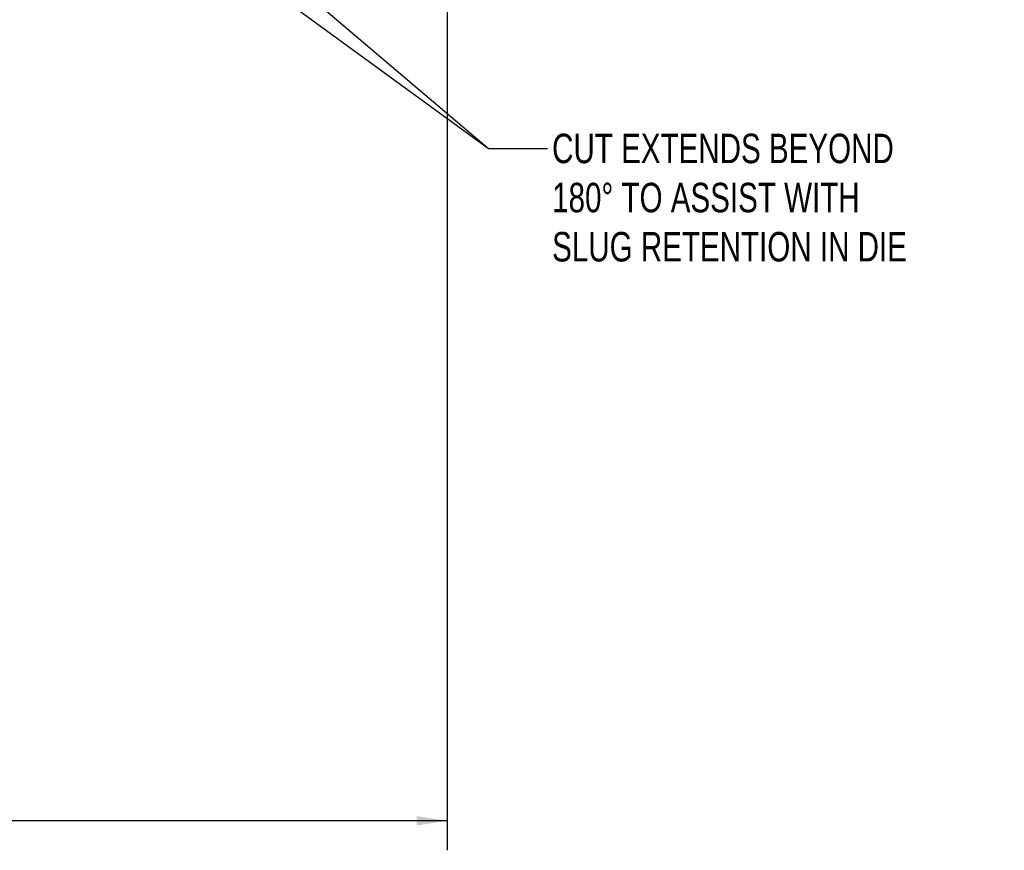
# Model space of a CAD drawing. Header units: inches. Extents: x 0.1 to 87.3, y 0.1 to 33.9.
# Tile 119 of 164: x 30 to 34.2, y 18.1 to 21.7. Entities that reach past the tile are written whole.
import ezdxf

# ---------------------------------------------------------------- set-up
doc = ezdxf.new("R2010")
doc.units = ezdxf.units.IN
doc.header["$MEASUREMENT"] = 0
doc.layers.add('BOARDER_2', color=5, linetype='Continuous', lineweight=35)
doc.layers.add('DIMENSIONS', color=171, linetype='Continuous')
doc.styles.add('SLDTEXTSTYLE0', font='TXT', dxfattribs={"width": 0.75})
doc.dimstyles.new('SLDDIMSTYLE3', dxfattribs={"dimtxt": 0.125, "dimasz": 0.13, "dimexe": 0, "dimexo": 0.0625, "dimgap": 0.03125, "dimtad": 0, "dimtih": 1, "dimtoh": 1, "dimdec": 4, "dimlfac": 1.333333, "dimrnd": 1e-09, "dimzin": 12, "dimdsep": 46, "dimtxsty": 'SLDTEXTSTYLE0', "dimsah": 1, "dimcen": 0.09, "dimadec": 0, "dimazin": 3, "dimtfac": 1, "dimtdec": 4, "dimtofl": 0, "dimtmove": 0, "dimatfit": 3, "dimfxl": 1, "dimfrac": 2, "dimtolj": 1, "dimtzin": 12, "dimarcsym": 0})
doc.dimstyles.new('SLDDIMSTYLE4', dxfattribs={"dimtxt": 0.18, "dimasz": 0.13, "dimexe": 0, "dimexo": 0.0625, "dimgap": 0, "dimtad": 0, "dimtih": 1, "dimtoh": 1, "dimdec": 0, "dimrnd": 1e-09, "dimzin": 0, "dimdsep": 46, "dimtxsty": 'Standard', "dimsah": 1, "dimcen": 0.09, "dimadec": 0, "dimazin": 0, "dimtfac": 0.13, "dimtdec": 0, "dimtofl": 0, "dimtmove": 0, "dimatfit": 3, "dimfxl": 1, "dimfrac": 2, "dimtolj": 1, "dimtzin": 0, "dimarcsym": 0})

# ---------------------------------------------------------------- blocks, each defined once
blk = doc.blocks.new('_D_6')
at = {"layer": 'DIMENSIONS'}
for p, q in [((1.8075, 22.5336), (1.8075, 18.1371)), ((31.7987, 22.2074), (31.7987, 18.1371)), ((1.8075, 18.2621), (17.0853, 18.2621)), ((31.7987, 18.2621), (17.7325, 18.2621))]:
    blk.add_line(p, q, dxfattribs=at)
for centre, start, end in [((17.3071, 18.2494), 153.4349, 206.5651), ((17.5106, 18.2494), 333.4349, 26.5651)]:
    blk.add_arc(centre, 0.2219, start, end, dxfattribs=at)
for points in [[(1.8075, 18.2621), (1.9375, 18.2421), (1.9375, 18.2821)], [(31.7987, 18.2621), (31.6687, 18.2821), (31.6687, 18.2421)]]:
    blk.add_solid(points, dxfattribs=at)
at = {"layer": 'DIMENSIONS', "insert": (17.1087, 18.3113), "char_height": 0.125, "attachment_point": 1, "style": 'SLDTEXTSTYLE0'}
blk.add_mtext('39.9883', dxfattribs=at)

msp = doc.modelspace()

# ---------------------------------------------------------------- texts
at = {"layer": 'BOARDER_2', "insert": (32.243242, 21.175369), "char_height": 0.125, "attachment_point": 1, "style": 'SLDTEXTSTYLE0'}
msp.add_mtext('CUT EXTENDS BEYOND ^J180° TO ASSIST WITH^JSLUG RETENTION IN DIE', dxfattribs=at)

# ---------------------------------------------------------------- dimensions: what is measured, and where the dimension line sits
at = {"layer": 'DIMENSIONS'}
dim = msp.add_linear_dim(base=(1.807477, 18.262123), p1=(31.798685, 22.257365), p2=(1.807477, 22.583647), text='(<>)', dimstyle='SLDDIMSTYLE3', dxfattribs=at)
dim.commit()
dim.dimension.update_dxf_attribs({"geometry": '_D_6', "text_midpoint": (17.408862, 18.262123), "dimtype": 160})

# ---------------------------------------------------------------- leaders
at = {"layer": 'BOARDER_2'}
for points in [[(30.312185, 22.324494), (31.973547, 21.112316), (32.223547, 21.112316)], [(30.54656, 22.324494), (31.973547, 21.112316), (32.223547, 21.112316)]]:
    msp.add_leader(points, dimstyle='SLDDIMSTYLE4', dxfattribs=at)

doc.saveas('drawing.dxf')
